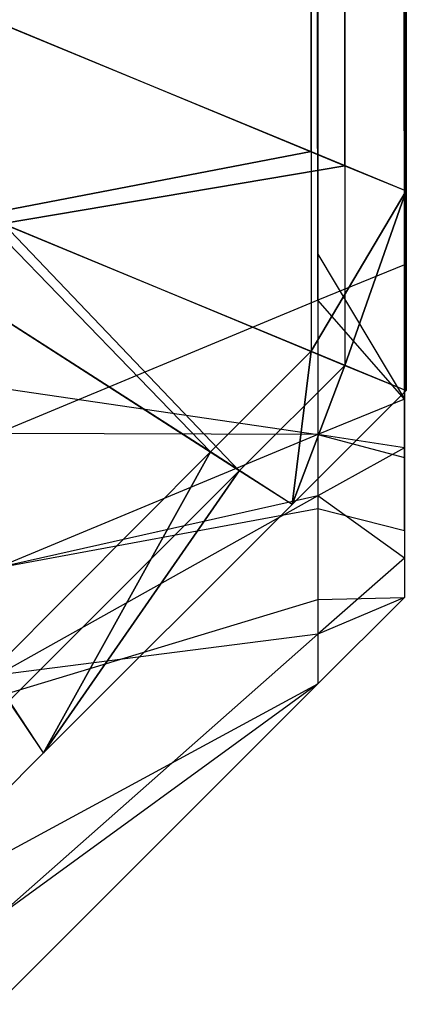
# Model space of a CAD drawing. Extents: x -0.418 to 0, y -0.27 to 0.
# Tile 70 of 99: x -0.000403 to 0, y -0.270078 to -0.269051. Entities that reach past the tile are written whole.
import ezdxf

# ---------------------------------------------------------------- set-up
doc = ezdxf.new("R2010")
doc.units = 0
for name, color, linetype in [('L11_KORPUS1_5___REPLACEMTFOREMP', 7, 'CONTINUOUS'), ('L15_KORPUS1_1___REPLACEMTFOREMP', 7, 'CONTINUOUS'), ('L16_KORPUS1_0___REPLACEMTFOREMP', 7, 'CONTINUOUS')]:
    doc.layers.add(name, color=color, linetype=linetype)

msp = doc.modelspace()

# ---------------------------------------------------------------- linework, layer by layer
at = {"layer": 'L11_KORPUS1_5___REPLACEMTFOREMP', "color": 8}
for points, invisible_edges in [([(-0.000426, -0.019426, 0.006967), (-0.000092, -0.269344, 0.007302), (-0.000426, -0.269483, 0.006967), (-0.000426, -0.019426, 0.006967)], 13), ([(-0.000092, -0.269344, 0.007302), (-0.000426, -0.019426, 0.006967), (-0.000092, -0.019565, 0.007302), (-0.000092, -0.269344, 0.007302)], 14), ([(-0.000092, -0.269296, 0.928983), (-0.000426, -0.019481, 0.929318), (-0.000426, -0.269435, 0.929318), (-0.000092, -0.269296, 0.928983)], 13), ([(-0.000426, -0.019481, 0.929318), (-0.000092, -0.269296, 0.928983), (-0.000092, -0.019619, 0.928983), (-0.000426, -0.019481, 0.929318)], 14), ([(-0.000092, -0.019565, 0.007302), (-0.000002, -0.269307, 0.007391), (-0.000092, -0.269344, 0.007302), (-0.000092, -0.019565, 0.007302)], 13), ([(-0.000002, -0.269307, 0.007391), (-0.000092, -0.019565, 0.007302), (-0.000002, -0.019602, 0.007391), (-0.000002, -0.269307, 0.007391)], 14), ([(-0.000002, -0.269307, 0.007391), (-0.000002, -0.019602, 0.007513), (-0.000002, -0.269307, 0.007513), (-0.000002, -0.269307, 0.007391)], 13), ([(-0.000002, -0.019602, 0.007513), (-0.000002, -0.269307, 0.007391), (-0.000002, -0.019602, 0.007391), (-0.000002, -0.019602, 0.007513)], 14), ([(-0.000002, -0.269259, 0.928772), (-0.000002, -0.269307, 0.007513), (-0.000002, -0.019602, 0.007513), (-0.000002, -0.269259, 0.928772)], 13), ([(-0.000002, -0.269259, 0.928772), (-0.000002, -0.019602, 0.007513), (-0.000002, -0.019656, 0.928772), (-0.000002, -0.269259, 0.928772)], 10), ([(-0.000002, -0.269259, 0.928894), (-0.000092, -0.019619, 0.928983), (-0.000092, -0.269296, 0.928983), (-0.000002, -0.269259, 0.928894)], 13), ([(-0.000092, -0.019619, 0.928983), (-0.000002, -0.269259, 0.928894), (-0.000002, -0.019656, 0.928894), (-0.000092, -0.019619, 0.928983)], 14), ([(-0.000002, -0.269259, 0.928772), (-0.000002, -0.019656, 0.928894), (-0.000002, -0.269259, 0.928894), (-0.000002, -0.269259, 0.928772)], 13), ([(-0.000002, -0.019656, 0.928894), (-0.000002, -0.269259, 0.928772), (-0.000002, -0.019656, 0.928772), (-0.000002, -0.019656, 0.928894)], 14), ([(-0.000092, -0.269296, 0.928983), (-0.000002, -0.269447, 0.928894), (-0.000002, -0.269259, 0.928894), (-0.000092, -0.269296, 0.928983)], 14), ([(-0.000002, -0.269397, 0.928772), (-0.000002, -0.269259, 0.928894), (-0.000002, -0.269447, 0.928894), (-0.000002, -0.269397, 0.928772)], 13), ([(-0.000002, -0.269259, 0.928894), (-0.000002, -0.269397, 0.928772), (-0.000002, -0.269259, 0.928772), (-0.000002, -0.269259, 0.928894)], 14), ([(-0.000002, -0.269397, 0.928772), (-0.000002, -0.269397, 0.007513), (-0.000002, -0.269259, 0.928772), (-0.000002, -0.269397, 0.928772)], 13), ([(-0.000002, -0.269259, 0.928772), (-0.000002, -0.269397, 0.007513), (-0.000002, -0.269307, 0.007513), (-0.000002, -0.269259, 0.928772)], 10), ([(-0.000426, -0.269435, 0.929318), (-0.000092, -0.269484, 0.928983), (-0.000092, -0.269296, 0.928983), (-0.000426, -0.269435, 0.929318)], 14), ([(-0.000002, -0.269447, 0.928894), (-0.000092, -0.269296, 0.928983), (-0.000092, -0.269484, 0.928983), (-0.000002, -0.269447, 0.928894)], 13), ([(-0.000002, -0.269447, 0.007391), (-0.000092, -0.269344, 0.007302), (-0.000002, -0.269307, 0.007391), (-0.000002, -0.269447, 0.007391)], 14), ([(-0.000002, -0.269307, 0.007391), (-0.000002, -0.269397, 0.007513), (-0.000002, -0.269447, 0.007391), (-0.000002, -0.269307, 0.007391)], 13), ([(-0.000002, -0.269397, 0.007513), (-0.000002, -0.269307, 0.007391), (-0.000002, -0.269307, 0.007513), (-0.000002, -0.269397, 0.007513)], 14), ([(-0.000092, -0.269484, 0.007302), (-0.000426, -0.269483, 0.006967), (-0.000092, -0.269344, 0.007302), (-0.000092, -0.269484, 0.007302)], 14), ([(-0.000092, -0.269344, 0.007302), (-0.000002, -0.269447, 0.007391), (-0.000092, -0.269484, 0.007302), (-0.000092, -0.269344, 0.007302)], 13), ([(-0.000002, -0.269447, 0.928894), (-0.000002, -0.269437, 0.928732), (-0.000002, -0.269397, 0.928772), (-0.000002, -0.269447, 0.928894)], 14), ([(-0.000002, -0.26943, 0.007546), (-0.000002, -0.269447, 0.007391), (-0.000002, -0.269397, 0.007513), (-0.000002, -0.26943, 0.007546)], 14), ([(-0.000002, -0.269437, 0.928732), (-0.000002, -0.26943, 0.007546), (-0.000002, -0.269397, 0.928772), (-0.000002, -0.269437, 0.928732)], 13), ([(-0.000002, -0.269397, 0.928772), (-0.000002, -0.26943, 0.007546), (-0.000002, -0.269397, 0.007513), (-0.000002, -0.269397, 0.928772)], 10), ([(-0.000092, -0.269484, 0.928983), (-0.000426, -0.269435, 0.929318), (-0.000426, -0.269623, 0.929318), (-0.000092, -0.269484, 0.928983)], 13), ([(-0.000002, -0.269505, 0.007622), (-0.000002, -0.269498, 0.007442), (-0.000002, -0.26943, 0.007546), (-0.000002, -0.269505, 0.007622)], 14), ([(-0.000002, -0.269447, 0.007391), (-0.000002, -0.26943, 0.007546), (-0.000002, -0.269498, 0.007442), (-0.000002, -0.269447, 0.007391)], 13), ([(-0.000002, -0.269487, 0.928682), (-0.000002, -0.269505, 0.007622), (-0.000002, -0.26943, 0.007546), (-0.000002, -0.269487, 0.928682)], 13), ([(-0.000002, -0.269487, 0.928682), (-0.000002, -0.26943, 0.007546), (-0.000002, -0.269437, 0.928732), (-0.000002, -0.269487, 0.928682)], 10), ([(-0.000002, -0.269508, 0.928832), (-0.000002, -0.269487, 0.928682), (-0.000002, -0.269437, 0.928732), (-0.000002, -0.269508, 0.928832)], 14), ([(-0.000002, -0.269437, 0.928732), (-0.000002, -0.269447, 0.928894), (-0.000002, -0.269508, 0.928832), (-0.000002, -0.269437, 0.928732)], 13), ([(-0.000092, -0.269484, 0.928983), (-0.000002, -0.269508, 0.928832), (-0.000002, -0.269447, 0.928894), (-0.000092, -0.269484, 0.928983)], 14), ([(-0.000002, -0.269498, 0.007442), (-0.000092, -0.269484, 0.007302), (-0.000002, -0.269447, 0.007391), (-0.000002, -0.269498, 0.007442)], 14), ([(-0.000426, -0.269483, 0.006967), (-0.000092, -0.269484, 0.007302), (-0.000426, -0.269623, 0.006967), (-0.000426, -0.269483, 0.006967)], 13), ([(-0.000426, -0.269623, 0.929318), (-0.000092, -0.269561, 0.928906), (-0.000092, -0.269484, 0.928983), (-0.000426, -0.269623, 0.929318)], 14), ([(-0.000092, -0.269548, 0.007366), (-0.000426, -0.269623, 0.006967), (-0.000092, -0.269484, 0.007302), (-0.000092, -0.269548, 0.007366)], 14), ([(-0.000002, -0.269508, 0.928832), (-0.000092, -0.269484, 0.928983), (-0.000092, -0.269561, 0.928906), (-0.000002, -0.269508, 0.928832)], 13), ([(-0.000092, -0.269484, 0.007302), (-0.000002, -0.269498, 0.007442), (-0.000092, -0.269548, 0.007366), (-0.000092, -0.269484, 0.007302)], 13), ([(-0.000002, -0.269487, 0.928682), (-0.000002, -0.269508, 0.928832), (-0.000002, -0.269584, 0.928756), (-0.000002, -0.269487, 0.928682)], 13), ([(-0.000002, -0.269584, 0.928756), (-0.000002, -0.269532, 0.928636), (-0.000002, -0.269487, 0.928682), (-0.000002, -0.269584, 0.928756)], 14), ([(-0.000002, -0.269532, 0.928452), (-0.000002, -0.269487, 0.928682), (-0.000002, -0.269532, 0.928636), (-0.000002, -0.269532, 0.928452)], 13), ([(-0.000002, -0.269487, 0.928682), (-0.000002, -0.269532, 0.928452), (-0.000002, -0.269532, 0.007817), (-0.000002, -0.269487, 0.928682)], 10), ([(-0.000002, -0.269487, 0.928682), (-0.000002, -0.269532, 0.007817), (-0.000002, -0.269532, 0.007649), (-0.000002, -0.269487, 0.928682)], 13), ([(-0.000002, -0.269487, 0.928682), (-0.000002, -0.269532, 0.007649), (-0.000002, -0.269505, 0.007622), (-0.000002, -0.269487, 0.928682)], 10), ([(-0.000002, -0.269613, 0.007557), (-0.000092, -0.269548, 0.007366), (-0.000002, -0.269498, 0.007442), (-0.000002, -0.269613, 0.007557)], 14), ([(-0.000002, -0.269498, 0.007442), (-0.000002, -0.269505, 0.007622), (-0.000002, -0.269613, 0.007557), (-0.000002, -0.269498, 0.007442)], 13), ([(-0.000002, -0.269532, 0.007649), (-0.000002, -0.269613, 0.007557), (-0.000002, -0.269505, 0.007622), (-0.000002, -0.269532, 0.007649)], 14), ([(-0.000092, -0.269561, 0.928906), (-0.000002, -0.269584, 0.928756), (-0.000002, -0.269508, 0.928832), (-0.000092, -0.269561, 0.928906)], 14), ([(-0.000002, -0.269613, 0.007557), (-0.000002, -0.269532, 0.007649), (-0.000002, -0.269654, 0.007598), (-0.000002, -0.269613, 0.007557)], 13), ([(-0.000002, -0.269654, 0.007817), (-0.000002, -0.269532, 0.928452), (-0.000002, -0.269654, 0.928452), (-0.000002, -0.269654, 0.007817)], 13), ([(-0.000002, -0.269532, 0.928452), (-0.000002, -0.269654, 0.007817), (-0.000002, -0.269532, 0.007817), (-0.000002, -0.269532, 0.928452)], 14), ([(-0.000002, -0.269654, 0.007598), (-0.000002, -0.269532, 0.007817), (-0.000002, -0.269654, 0.007817), (-0.000002, -0.269654, 0.007598)], 13), ([(-0.000002, -0.269532, 0.007817), (-0.000002, -0.269654, 0.007598), (-0.000002, -0.269532, 0.007649), (-0.000002, -0.269532, 0.007817)], 14), ([(-0.000002, -0.269532, 0.928636), (-0.000002, -0.269584, 0.928756), (-0.000002, -0.269654, 0.928687), (-0.000002, -0.269532, 0.928636)], 13), ([(-0.000002, -0.269654, 0.928452), (-0.000002, -0.269532, 0.928636), (-0.000002, -0.269654, 0.928687), (-0.000002, -0.269654, 0.928452)], 13), ([(-0.000002, -0.269532, 0.928636), (-0.000002, -0.269654, 0.928452), (-0.000002, -0.269532, 0.928452), (-0.000002, -0.269532, 0.928636)], 14), ([(-0.000092, -0.269692, 0.007509), (-0.000426, -0.269735, 0.00708), (-0.000092, -0.269548, 0.007366), (-0.000092, -0.269692, 0.007509)], 14), ([(-0.000426, -0.269623, 0.006967), (-0.000092, -0.269548, 0.007366), (-0.000426, -0.269735, 0.00708), (-0.000426, -0.269623, 0.006967)], 13), ([(-0.000092, -0.269548, 0.007366), (-0.000002, -0.269613, 0.007557), (-0.000092, -0.269692, 0.007509), (-0.000092, -0.269548, 0.007366)], 13), ([(-0.000426, -0.269757, 0.929183), (-0.000092, -0.269656, 0.928811), (-0.000092, -0.269561, 0.928906), (-0.000426, -0.269757, 0.929183)], 14), ([(-0.000092, -0.269561, 0.928906), (-0.000426, -0.269623, 0.929318), (-0.000426, -0.269757, 0.929183), (-0.000092, -0.269561, 0.928906)], 13), ([(-0.000002, -0.269584, 0.928756), (-0.000092, -0.269561, 0.928906), (-0.000092, -0.269656, 0.928811), (-0.000002, -0.269584, 0.928756)], 13), ([(-0.000092, -0.269656, 0.928811), (-0.000002, -0.269654, 0.928687), (-0.000002, -0.269584, 0.928756), (-0.000092, -0.269656, 0.928811)], 14), ([(-0.000002, -0.269654, 0.007598), (-0.000092, -0.269692, 0.007509), (-0.000002, -0.269613, 0.007557), (-0.000002, -0.269654, 0.007598)], 14), ([(-0.000092, -0.269656, 0.928811), (-0.000426, -0.269757, 0.929183), (-0.000426, -0.269925, 0.929015), (-0.000092, -0.269656, 0.928811)], 13), ([(-0.000426, -0.269925, 0.929015), (-0.000092, -0.269744, 0.928724), (-0.000092, -0.269656, 0.928811), (-0.000426, -0.269925, 0.929015)], 14), ([(-0.000092, -0.269692, 0.007509), (-0.000002, -0.269654, 0.007598), (-0.000092, -0.269744, 0.007561), (-0.000092, -0.269692, 0.007509)], 13), ([(-0.000002, -0.269654, 0.928687), (-0.000092, -0.269656, 0.928811), (-0.000092, -0.269744, 0.928724), (-0.000002, -0.269654, 0.928687)], 13), ([(-0.000092, -0.269744, 0.007561), (-0.000002, -0.269654, 0.007817), (-0.000092, -0.269744, 0.00778), (-0.000092, -0.269744, 0.007561)], 13), ([(-0.000002, -0.269654, 0.007817), (-0.000092, -0.269744, 0.007561), (-0.000002, -0.269654, 0.007598), (-0.000002, -0.269654, 0.007817)], 14), ([(-0.000092, -0.269744, 0.00778), (-0.000002, -0.269654, 0.928452), (-0.000092, -0.269744, 0.928489), (-0.000092, -0.269744, 0.00778)], 13), ([(-0.000002, -0.269654, 0.928452), (-0.000092, -0.269744, 0.00778), (-0.000002, -0.269654, 0.007817), (-0.000002, -0.269654, 0.928452)], 14), ([(-0.000092, -0.269744, 0.928489), (-0.000002, -0.269654, 0.928687), (-0.000092, -0.269744, 0.928724), (-0.000092, -0.269744, 0.928489)], 13), ([(-0.000002, -0.269654, 0.928687), (-0.000092, -0.269744, 0.928489), (-0.000002, -0.269654, 0.928452), (-0.000002, -0.269654, 0.928687)], 14), ([(-0.000426, -0.269735, 0.00708), (-0.000092, -0.269692, 0.007509), (-0.000426, -0.269987, 0.007332), (-0.000426, -0.269735, 0.00708)], 13), ([(-0.000092, -0.269744, 0.007561), (-0.000426, -0.269987, 0.007332), (-0.000092, -0.269692, 0.007509), (-0.000092, -0.269744, 0.007561)], 14), ([(-0.000426, -0.269987, 0.007332), (-0.000092, -0.269744, 0.007561), (-0.000426, -0.270078, 0.007423), (-0.000426, -0.269987, 0.007332)], 13), ([(-0.000092, -0.269744, 0.928724), (-0.000426, -0.269925, 0.929015), (-0.000426, -0.270078, 0.928862), (-0.000092, -0.269744, 0.928724)], 13), ([(-0.000092, -0.269744, 0.928724), (-0.000426, -0.270078, 0.928628), (-0.000092, -0.269744, 0.928489), (-0.000092, -0.269744, 0.928724)], 13), ([(-0.000426, -0.270078, 0.928628), (-0.000092, -0.269744, 0.928724), (-0.000426, -0.270078, 0.928862), (-0.000426, -0.270078, 0.928628)], 14), ([(-0.000092, -0.269744, 0.00778), (-0.000426, -0.270078, 0.928628), (-0.000426, -0.270078, 0.007642), (-0.000092, -0.269744, 0.00778)], 13), ([(-0.000426, -0.270078, 0.928628), (-0.000092, -0.269744, 0.00778), (-0.000092, -0.269744, 0.928489), (-0.000426, -0.270078, 0.928628)], 14), ([(-0.000092, -0.269744, 0.007561), (-0.000426, -0.270078, 0.007642), (-0.000426, -0.270078, 0.007423), (-0.000092, -0.269744, 0.007561)], 13), ([(-0.000426, -0.270078, 0.007642), (-0.000092, -0.269744, 0.007561), (-0.000092, -0.269744, 0.00778), (-0.000426, -0.270078, 0.007642)], 14)]:
    msp.add_3dface(points, dxfattribs=dict(at, invisible_edges=invisible_edges))
at = {"layer": 'L15_KORPUS1_1___REPLACEMTFOREMP', "color": 8}
for points, invisible_edges in [([(-0.000099, -0.269189, 0.928707), (0, -0.000841, 0.928806), (0, -0.26923, 0.928806), (-0.000099, -0.269189, 0.928707)], 13), ([(0, -0.000841, 0.928806), (-0.000099, -0.269189, 0.928707), (-0.000099, -0.000881, 0.928707), (0, -0.000841, 0.928806)], 14), ([(0, -0.000841, 0.9355), (-0.000064, -0.269204, 0.935564), (0, -0.26923, 0.9355), (0, -0.000841, 0.9355)], 13), ([(-0.000064, -0.269204, 0.935564), (0, -0.000841, 0.9355), (-0.000064, -0.000867, 0.935564), (-0.000064, -0.269204, 0.935564)], 14), ([(0, -0.000841, 0.928978), (0, -0.26923, 0.935434), (0, -0.26923, 0.928978), (0, -0.000841, 0.928978)], 13), ([(0, -0.26923, 0.935434), (0, -0.000841, 0.928978), (0, -0.000841, 0.935434), (0, -0.26923, 0.935434)], 14), ([(0, -0.000841, 0.928806), (0, -0.26923, 0.928978), (0, -0.26923, 0.928806), (0, -0.000841, 0.928806)], 13), ([(0, -0.26923, 0.928978), (0, -0.000841, 0.928806), (0, -0.000841, 0.928978), (0, -0.26923, 0.928978)], 14), ([(0, -0.000841, 0.935434), (0, -0.26923, 0.9355), (0, -0.26923, 0.935434), (0, -0.000841, 0.935434)], 13), ([(0, -0.26923, 0.9355), (0, -0.000841, 0.935434), (0, -0.000841, 0.9355), (0, -0.26923, 0.9355)], 14), ([(-0.000064, -0.000867, 0.935564), (-0.00042, -0.269056, 0.93592), (-0.000064, -0.269204, 0.935564), (-0.000064, -0.000867, 0.935564)], 13), ([(-0.00042, -0.269056, 0.93592), (-0.000064, -0.000867, 0.935564), (-0.00042, -0.001014, 0.93592), (-0.00042, -0.269056, 0.93592)], 14), ([(-0.000443, -0.269047, 0.928363), (-0.000099, -0.000881, 0.928707), (-0.000099, -0.269189, 0.928707), (-0.000443, -0.269047, 0.928363)], 13), ([(-0.000099, -0.269189, 0.928707), (-0.000443, -0.269255, 0.928363), (-0.000443, -0.269047, 0.928363), (-0.000099, -0.269189, 0.928707)], 14), ([(-0.00042, -0.269264, 0.93592), (-0.000064, -0.269204, 0.935564), (-0.00042, -0.269056, 0.93592), (-0.00042, -0.269264, 0.93592)], 14), ([(-0.000443, -0.269255, 0.928363), (-0.000099, -0.269189, 0.928707), (-0.000099, -0.269397, 0.928707), (-0.000443, -0.269255, 0.928363)], 13), ([(0, -0.26923, 0.928806), (-0.000099, -0.269397, 0.928707), (-0.000099, -0.269189, 0.928707), (0, -0.26923, 0.928806)], 14), ([(-0.000064, -0.269204, 0.935564), (-0.00042, -0.269264, 0.93592), (-0.000064, -0.269412, 0.935564), (-0.000064, -0.269204, 0.935564)], 13), ([(-0.000064, -0.269412, 0.935564), (0, -0.26923, 0.9355), (-0.000064, -0.269204, 0.935564), (-0.000064, -0.269412, 0.935564)], 14), ([(-0.000099, -0.269397, 0.928707), (0, -0.26923, 0.928806), (0, -0.269438, 0.928806), (-0.000099, -0.269397, 0.928707)], 13), ([(0, -0.26923, 0.9355), (-0.000064, -0.269412, 0.935564), (0, -0.269438, 0.9355), (0, -0.26923, 0.9355)], 13), ([(0, -0.26923, 0.928978), (0, -0.269438, 0.935434), (0, -0.269438, 0.928978), (0, -0.26923, 0.928978)], 13), ([(0, -0.269438, 0.935434), (0, -0.26923, 0.928978), (0, -0.26923, 0.935434), (0, -0.269438, 0.935434)], 14), ([(0, -0.26923, 0.928806), (0, -0.269438, 0.928978), (0, -0.269438, 0.928806), (0, -0.26923, 0.928806)], 13), ([(0, -0.269438, 0.928978), (0, -0.26923, 0.928806), (0, -0.26923, 0.928978), (0, -0.269438, 0.928978)], 14), ([(0, -0.26923, 0.935434), (0, -0.269438, 0.9355), (0, -0.269438, 0.935434), (0, -0.26923, 0.935434)], 13), ([(0, -0.269438, 0.9355), (0, -0.26923, 0.935434), (0, -0.26923, 0.9355), (0, -0.269438, 0.9355)], 14), ([(-0.000443, -0.269255, 0.928363), (-0.000204, -0.269502, 0.928707), (-0.0005, -0.269312, 0.928363), (-0.000443, -0.269255, 0.928363)], 13), ([(-0.000204, -0.269502, 0.928707), (-0.000443, -0.269255, 0.928363), (-0.000099, -0.269397, 0.928707), (-0.000204, -0.269502, 0.928707)], 14), ([(-0.000174, -0.269522, 0.935564), (-0.00042, -0.269264, 0.93592), (-0.00048, -0.269325, 0.93592), (-0.000174, -0.269522, 0.935564)], 13), ([(-0.00042, -0.269264, 0.93592), (-0.000174, -0.269522, 0.935564), (-0.000064, -0.269412, 0.935564), (-0.00042, -0.269264, 0.93592)], 14), ([(-0.000433, -0.269732, 0.928707), (-0.0005, -0.269312, 0.928363), (-0.000204, -0.269502, 0.928707), (-0.000433, -0.269732, 0.928707)], 14), ([(-0.00048, -0.269325, 0.93592), (-0.000414, -0.269762, 0.935564), (-0.000174, -0.269522, 0.935564), (-0.00048, -0.269325, 0.93592)], 14), ([(-0.000099, -0.269397, 0.928707), (-0.000119, -0.269557, 0.928806), (-0.000204, -0.269502, 0.928707), (-0.000099, -0.269397, 0.928707)], 13), ([(-0.000119, -0.269557, 0.928806), (-0.000099, -0.269397, 0.928707), (0, -0.269438, 0.928806), (-0.000119, -0.269557, 0.928806)], 14), ([(-0.000119, -0.269557, 0.9355), (-0.000064, -0.269412, 0.935564), (-0.000174, -0.269522, 0.935564), (-0.000119, -0.269557, 0.9355)], 13), ([(-0.000064, -0.269412, 0.935564), (-0.000119, -0.269557, 0.9355), (0, -0.269438, 0.9355), (-0.000064, -0.269412, 0.935564)], 14), ([(0, -0.269438, 0.928978), (-0.000119, -0.269557, 0.935434), (-0.000119, -0.269557, 0.928978), (0, -0.269438, 0.928978)], 13), ([(-0.000119, -0.269557, 0.935434), (0, -0.269438, 0.928978), (0, -0.269438, 0.935434), (-0.000119, -0.269557, 0.935434)], 14), ([(0, -0.269438, 0.928806), (-0.000119, -0.269557, 0.928978), (-0.000119, -0.269557, 0.928806), (0, -0.269438, 0.928806)], 13), ([(-0.000119, -0.269557, 0.928978), (0, -0.269438, 0.928806), (0, -0.269438, 0.928978), (-0.000119, -0.269557, 0.928978)], 14), ([(0, -0.269438, 0.935434), (-0.000119, -0.269557, 0.9355), (-0.000119, -0.269557, 0.935434), (0, -0.269438, 0.935434)], 13), ([(-0.000119, -0.269557, 0.9355), (0, -0.269438, 0.935434), (0, -0.269438, 0.9355), (-0.000119, -0.269557, 0.9355)], 14), ([(-0.000204, -0.269502, 0.928707), (-0.000378, -0.269816, 0.928806), (-0.000433, -0.269732, 0.928707), (-0.000204, -0.269502, 0.928707)], 13), ([(-0.000378, -0.269816, 0.928806), (-0.000204, -0.269502, 0.928707), (-0.000119, -0.269557, 0.928806), (-0.000378, -0.269816, 0.928806)], 14), ([(-0.000378, -0.269816, 0.9355), (-0.000174, -0.269522, 0.935564), (-0.000414, -0.269762, 0.935564), (-0.000378, -0.269816, 0.9355)], 13), ([(-0.000174, -0.269522, 0.935564), (-0.000378, -0.269816, 0.9355), (-0.000119, -0.269557, 0.9355), (-0.000174, -0.269522, 0.935564)], 14), ([(-0.000119, -0.269557, 0.9355), (-0.000378, -0.269816, 0.935434), (-0.000119, -0.269557, 0.935434), (-0.000119, -0.269557, 0.9355)], 13), ([(-0.000378, -0.269816, 0.935434), (-0.000119, -0.269557, 0.9355), (-0.000378, -0.269816, 0.9355), (-0.000378, -0.269816, 0.935434)], 14), ([(-0.000119, -0.269557, 0.928978), (-0.000378, -0.269816, 0.928806), (-0.000119, -0.269557, 0.928806), (-0.000119, -0.269557, 0.928978)], 13), ([(-0.000378, -0.269816, 0.928806), (-0.000119, -0.269557, 0.928978), (-0.000378, -0.269816, 0.928978), (-0.000378, -0.269816, 0.928806)], 14), ([(-0.000119, -0.269557, 0.935434), (-0.000378, -0.269816, 0.928978), (-0.000119, -0.269557, 0.928978), (-0.000119, -0.269557, 0.935434)], 13), ([(-0.000378, -0.269816, 0.928978), (-0.000119, -0.269557, 0.935434), (-0.000378, -0.269816, 0.935434), (-0.000378, -0.269816, 0.928978)], 14), ([(-0.0005, -0.269938, 0.928806), (-0.000433, -0.269732, 0.928707), (-0.000378, -0.269816, 0.928806), (-0.0005, -0.269938, 0.928806)], 14), ([(-0.000414, -0.269762, 0.935564), (-0.0005, -0.269938, 0.9355), (-0.000378, -0.269816, 0.9355), (-0.000414, -0.269762, 0.935564)], 14), ([(-0.000378, -0.269816, 0.935434), (-0.0005, -0.269938, 0.928978), (-0.000378, -0.269816, 0.928978), (-0.000378, -0.269816, 0.935434)], 13), ([(-0.0005, -0.269938, 0.928978), (-0.000378, -0.269816, 0.935434), (-0.0005, -0.269938, 0.935434), (-0.0005, -0.269938, 0.928978)], 14), ([(-0.000378, -0.269816, 0.928978), (-0.0005, -0.269938, 0.928806), (-0.000378, -0.269816, 0.928806), (-0.000378, -0.269816, 0.928978)], 13), ([(-0.0005, -0.269938, 0.928806), (-0.000378, -0.269816, 0.928978), (-0.0005, -0.269938, 0.928978), (-0.0005, -0.269938, 0.928806)], 14), ([(-0.000378, -0.269816, 0.9355), (-0.0005, -0.269938, 0.935434), (-0.000378, -0.269816, 0.935434), (-0.000378, -0.269816, 0.9355)], 13), ([(-0.0005, -0.269938, 0.935434), (-0.000378, -0.269816, 0.9355), (-0.0005, -0.269938, 0.9355), (-0.0005, -0.269938, 0.935434)], 14)]:
    msp.add_3dface(points, dxfattribs=dict(at, invisible_edges=invisible_edges))
at = {"layer": 'L16_KORPUS1_0___REPLACEMTFOREMP', "color": 8}
for points, invisible_edges in [([(0, -0.000841, 0.007194), (-0.000099, -0.269189, 0.007293), (0, -0.26923, 0.007194), (0, -0.000841, 0.007194)], 13), ([(-0.000099, -0.269189, 0.007293), (0, -0.000841, 0.007194), (-0.000099, -0.000881, 0.007293), (-0.000099, -0.269189, 0.007293)], 14), ([(-0.000064, -0.269204, 0.000436), (0, -0.000841, 0.0005), (0, -0.26923, 0.0005), (-0.000064, -0.269204, 0.000436)], 13), ([(0, -0.000841, 0.0005), (-0.000064, -0.269204, 0.000436), (-0.000064, -0.000867, 0.000436), (0, -0.000841, 0.0005)], 14), ([(0, -0.000841, 0.000566), (0, -0.26923, 0.007022), (0, -0.26923, 0.000566), (0, -0.000841, 0.000566)], 13), ([(0, -0.26923, 0.007022), (0, -0.000841, 0.000566), (0, -0.000841, 0.007022), (0, -0.26923, 0.007022)], 14), ([(0, -0.000841, 0.007022), (0, -0.26923, 0.007194), (0, -0.26923, 0.007022), (0, -0.000841, 0.007022)], 13), ([(0, -0.26923, 0.007194), (0, -0.000841, 0.007022), (0, -0.000841, 0.007194), (0, -0.26923, 0.007194)], 14), ([(0, -0.000841, 0.0005), (0, -0.26923, 0.000566), (0, -0.26923, 0.0005), (0, -0.000841, 0.0005)], 13), ([(0, -0.26923, 0.000566), (0, -0.000841, 0.0005), (0, -0.000841, 0.000566), (0, -0.26923, 0.000566)], 14), ([(-0.00042, -0.269056, 0.00008), (-0.000064, -0.000867, 0.000436), (-0.000064, -0.269204, 0.000436), (-0.00042, -0.269056, 0.00008)], 13), ([(-0.000064, -0.000867, 0.000436), (-0.00042, -0.269056, 0.00008), (-0.00042, -0.001014, 0.00008), (-0.000064, -0.000867, 0.000436)], 14), ([(-0.000099, -0.000881, 0.007293), (-0.000443, -0.269047, 0.007637), (-0.000099, -0.269189, 0.007293), (-0.000099, -0.000881, 0.007293)], 13), ([(-0.000443, -0.269255, 0.007637), (-0.000099, -0.269189, 0.007293), (-0.000443, -0.269047, 0.007637), (-0.000443, -0.269255, 0.007637)], 14), ([(-0.000064, -0.269204, 0.000436), (-0.00042, -0.269264, 0.00008), (-0.00042, -0.269056, 0.00008), (-0.000064, -0.269204, 0.000436)], 14), ([(-0.000099, -0.269189, 0.007293), (-0.000443, -0.269255, 0.007637), (-0.000099, -0.269397, 0.007293), (-0.000099, -0.269189, 0.007293)], 13), ([(-0.000099, -0.269397, 0.007293), (0, -0.26923, 0.007194), (-0.000099, -0.269189, 0.007293), (-0.000099, -0.269397, 0.007293)], 14), ([(-0.00042, -0.269264, 0.00008), (-0.000064, -0.269204, 0.000436), (-0.000064, -0.269412, 0.000436), (-0.00042, -0.269264, 0.00008)], 13), ([(0, -0.26923, 0.0005), (-0.000064, -0.269412, 0.000436), (-0.000064, -0.269204, 0.000436), (0, -0.26923, 0.0005)], 14), ([(0, -0.26923, 0.007194), (-0.000099, -0.269397, 0.007293), (0, -0.269438, 0.007194), (0, -0.26923, 0.007194)], 13), ([(-0.000064, -0.269412, 0.000436), (0, -0.26923, 0.0005), (0, -0.269438, 0.0005), (-0.000064, -0.269412, 0.000436)], 13), ([(0, -0.26923, 0.000566), (0, -0.269438, 0.007022), (0, -0.269438, 0.000566), (0, -0.26923, 0.000566)], 13), ([(0, -0.269438, 0.007022), (0, -0.26923, 0.000566), (0, -0.26923, 0.007022), (0, -0.269438, 0.007022)], 14), ([(0, -0.26923, 0.007022), (0, -0.269438, 0.007194), (0, -0.269438, 0.007022), (0, -0.26923, 0.007022)], 13), ([(0, -0.269438, 0.007194), (0, -0.26923, 0.007022), (0, -0.26923, 0.007194), (0, -0.269438, 0.007194)], 14), ([(0, -0.26923, 0.0005), (0, -0.269438, 0.000566), (0, -0.269438, 0.0005), (0, -0.26923, 0.0005)], 13), ([(0, -0.269438, 0.000566), (0, -0.26923, 0.0005), (0, -0.26923, 0.000566), (0, -0.269438, 0.000566)], 14), ([(-0.000204, -0.269502, 0.007293), (-0.000443, -0.269255, 0.007637), (-0.0005, -0.269312, 0.007637), (-0.000204, -0.269502, 0.007293)], 13), ([(-0.000443, -0.269255, 0.007637), (-0.000204, -0.269502, 0.007293), (-0.000099, -0.269397, 0.007293), (-0.000443, -0.269255, 0.007637)], 14), ([(-0.00042, -0.269264, 0.00008), (-0.000174, -0.269522, 0.000436), (-0.00048, -0.269325, 0.00008), (-0.00042, -0.269264, 0.00008)], 13), ([(-0.000174, -0.269522, 0.000436), (-0.00042, -0.269264, 0.00008), (-0.000064, -0.269412, 0.000436), (-0.000174, -0.269522, 0.000436)], 14), ([(-0.0005, -0.269312, 0.007637), (-0.000433, -0.269732, 0.007293), (-0.000204, -0.269502, 0.007293), (-0.0005, -0.269312, 0.007637)], 14), ([(-0.000414, -0.269762, 0.000436), (-0.00048, -0.269325, 0.00008), (-0.000174, -0.269522, 0.000436), (-0.000414, -0.269762, 0.000436)], 14), ([(-0.000119, -0.269557, 0.007194), (-0.000099, -0.269397, 0.007293), (-0.000204, -0.269502, 0.007293), (-0.000119, -0.269557, 0.007194)], 13), ([(-0.000099, -0.269397, 0.007293), (-0.000119, -0.269557, 0.007194), (0, -0.269438, 0.007194), (-0.000099, -0.269397, 0.007293)], 14), ([(-0.000064, -0.269412, 0.000436), (-0.000119, -0.269557, 0.0005), (-0.000174, -0.269522, 0.000436), (-0.000064, -0.269412, 0.000436)], 13), ([(-0.000119, -0.269557, 0.0005), (-0.000064, -0.269412, 0.000436), (0, -0.269438, 0.0005), (-0.000119, -0.269557, 0.0005)], 14), ([(0, -0.269438, 0.000566), (-0.000119, -0.269557, 0.007022), (-0.000119, -0.269557, 0.000566), (0, -0.269438, 0.000566)], 13), ([(-0.000119, -0.269557, 0.007022), (0, -0.269438, 0.000566), (0, -0.269438, 0.007022), (-0.000119, -0.269557, 0.007022)], 14), ([(0, -0.269438, 0.007022), (-0.000119, -0.269557, 0.007194), (-0.000119, -0.269557, 0.007022), (0, -0.269438, 0.007022)], 13), ([(-0.000119, -0.269557, 0.007194), (0, -0.269438, 0.007022), (0, -0.269438, 0.007194), (-0.000119, -0.269557, 0.007194)], 14), ([(0, -0.269438, 0.0005), (-0.000119, -0.269557, 0.000566), (-0.000119, -0.269557, 0.0005), (0, -0.269438, 0.0005)], 13), ([(-0.000119, -0.269557, 0.000566), (0, -0.269438, 0.0005), (0, -0.269438, 0.000566), (-0.000119, -0.269557, 0.000566)], 14), ([(-0.000378, -0.269816, 0.007194), (-0.000204, -0.269502, 0.007293), (-0.000433, -0.269732, 0.007293), (-0.000378, -0.269816, 0.007194)], 13), ([(-0.000204, -0.269502, 0.007293), (-0.000378, -0.269816, 0.007194), (-0.000119, -0.269557, 0.007194), (-0.000204, -0.269502, 0.007293)], 14), ([(-0.000174, -0.269522, 0.000436), (-0.000378, -0.269816, 0.0005), (-0.000414, -0.269762, 0.000436), (-0.000174, -0.269522, 0.000436)], 13), ([(-0.000378, -0.269816, 0.0005), (-0.000174, -0.269522, 0.000436), (-0.000119, -0.269557, 0.0005), (-0.000378, -0.269816, 0.0005)], 14), ([(-0.000119, -0.269557, 0.000566), (-0.000378, -0.269816, 0.0005), (-0.000119, -0.269557, 0.0005), (-0.000119, -0.269557, 0.000566)], 13), ([(-0.000378, -0.269816, 0.0005), (-0.000119, -0.269557, 0.000566), (-0.000378, -0.269816, 0.000566), (-0.000378, -0.269816, 0.0005)], 14), ([(-0.000119, -0.269557, 0.007194), (-0.000378, -0.269816, 0.007022), (-0.000119, -0.269557, 0.007022), (-0.000119, -0.269557, 0.007194)], 13), ([(-0.000378, -0.269816, 0.007022), (-0.000119, -0.269557, 0.007194), (-0.000378, -0.269816, 0.007194), (-0.000378, -0.269816, 0.007022)], 14), ([(-0.000119, -0.269557, 0.007022), (-0.000378, -0.269816, 0.000566), (-0.000119, -0.269557, 0.000566), (-0.000119, -0.269557, 0.007022)], 13), ([(-0.000378, -0.269816, 0.000566), (-0.000119, -0.269557, 0.007022), (-0.000378, -0.269816, 0.007022), (-0.000378, -0.269816, 0.000566)], 14), ([(-0.000433, -0.269732, 0.007293), (-0.0005, -0.269938, 0.007194), (-0.000378, -0.269816, 0.007194), (-0.000433, -0.269732, 0.007293)], 14), ([(-0.0005, -0.269938, 0.0005), (-0.000414, -0.269762, 0.000436), (-0.000378, -0.269816, 0.0005), (-0.0005, -0.269938, 0.0005)], 14), ([(-0.000378, -0.269816, 0.007022), (-0.0005, -0.269938, 0.000566), (-0.000378, -0.269816, 0.000566), (-0.000378, -0.269816, 0.007022)], 13), ([(-0.0005, -0.269938, 0.000566), (-0.000378, -0.269816, 0.007022), (-0.0005, -0.269938, 0.007022), (-0.0005, -0.269938, 0.000566)], 14), ([(-0.000378, -0.269816, 0.007194), (-0.0005, -0.269938, 0.007022), (-0.000378, -0.269816, 0.007022), (-0.000378, -0.269816, 0.007194)], 13), ([(-0.0005, -0.269938, 0.007022), (-0.000378, -0.269816, 0.007194), (-0.0005, -0.269938, 0.007194), (-0.0005, -0.269938, 0.007022)], 14), ([(-0.000378, -0.269816, 0.000566), (-0.0005, -0.269938, 0.0005), (-0.000378, -0.269816, 0.0005), (-0.000378, -0.269816, 0.000566)], 13), ([(-0.0005, -0.269938, 0.0005), (-0.000378, -0.269816, 0.000566), (-0.0005, -0.269938, 0.000566), (-0.0005, -0.269938, 0.0005)], 14)]:
    msp.add_3dface(points, dxfattribs=dict(at, invisible_edges=invisible_edges))

doc.saveas('drawing.dxf')
